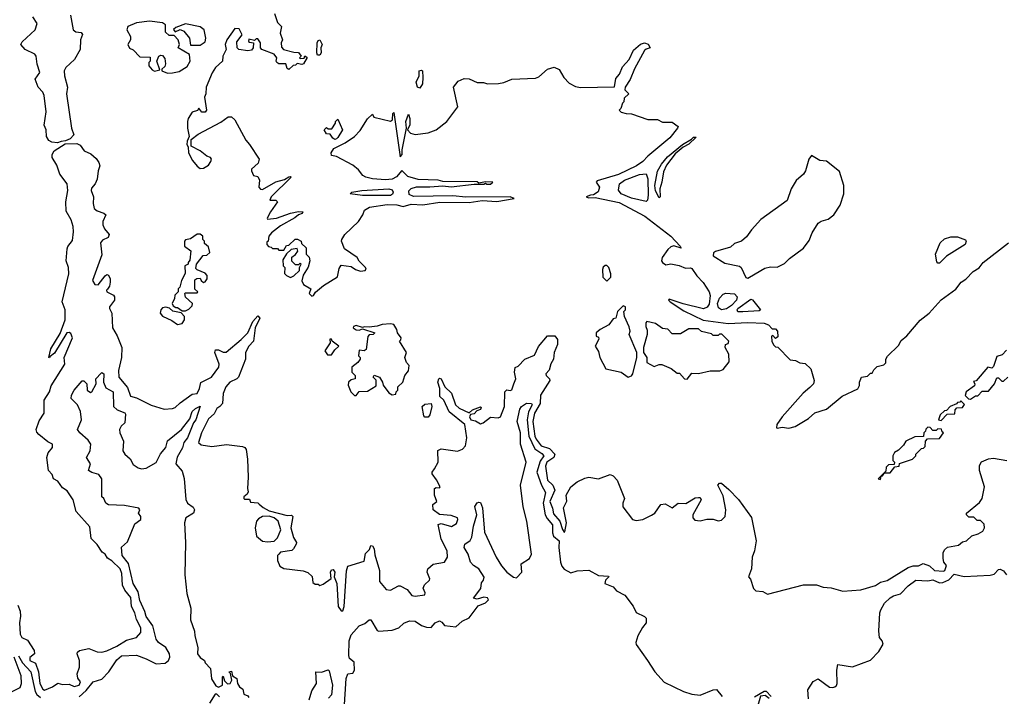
# Model space of a CAD drawing. Extents: x 2293830 to 2387798, y 66850 to 233222.
# Tile 77 of 192: x 2324483 to 2330491, y 187216 to 191347. Entities that reach past the tile are written whole.
import ezdxf

# ---------------------------------------------------------------- set-up
doc = ezdxf.new("R2010")
doc.units = 0

msp = doc.modelspace()

# ---------------------------------------------------------------- linework, layer by layer
at = {"layer": '0CON05XD'}
for points in [[(2324714.1, 190595.9), (2324679.3, 190599.3), (2324660.4, 190610.4), (2324646.2, 190635), (2324643.8, 190675), (2324632.4, 190702.4), (2324644.6, 190785), (2324631.8, 190885), (2324624.3, 190904.3), (2324596.2, 190935), (2324578, 190985), (2324605.3, 191025), (2324588.6, 191075), (2324584.4, 191125), (2324575, 191137.8), (2324515.6, 191165), (2324489.2, 191195), (2324497.9, 191212.1), (2324578, 191285), (2324590, 191325), (2324563.8, 191365)], [(2324792, 191375), (2324810, 191285), (2324825, 191272.9), (2324858.3, 191268.3), (2324866.1, 191256.1), (2324854, 191225), (2324851.1, 191165), (2324817.2, 191105), (2324765, 191054.4), (2324753.6, 191035), (2324755.6, 191005), (2324774, 190935), (2324768.6, 190895), (2324799.2, 190685), (2324813.8, 190645), (2324791.1, 190618.9), (2324762.9, 190607.1), (2324735, 190604.4), (2324714.1, 190595.9)], [(2326037.5, 191385), (2326055, 191330), (2326080, 191305), (2326072.5, 191265), (2326086, 191225), (2326078, 191205), (2326080, 191180), (2326092.5, 191165), (2326155, 191148), (2326185, 191147.5), (2326200, 191125), (2326190, 191115), (2326195, 191110), (2326218.3, 191111.7), (2326223.3, 191126.7), (2326237, 191117), (2326215, 191077.5), (2326205, 191073.3), (2326175, 191080), (2326165, 191070), (2326151.7, 191068.3), (2326125, 191043.3), (2326115, 191050), (2326107, 191077), (2326065, 191077.5), (2326052.5, 191085), (2326047.5, 191095), (2326052.5, 191115), (2326035, 191137.5), (2325960, 191165), (2325952.5, 191175), (2325952.5, 191205), (2325935, 191230), (2325925, 191230), (2325915, 191220), (2325881.7, 191228.3), (2325880, 191215), (2325885, 191210), (2325910, 191205), (2325907.5, 191175), (2325898.3, 191161.7), (2325875, 191156.7), (2325820, 191165), (2325810, 191175), (2325808.3, 191211.7), (2325840, 191255), (2325821.7, 191291.7), (2325795, 191292.5), (2325746.7, 191225), (2325736.2, 191195), (2325742.5, 191165), (2325723.3, 191125), (2325720, 191095), (2325677.5, 191055), (2325656.4, 191023.6), (2325621.2, 190935), (2325618.8, 190895), (2325610, 190875), (2325622.5, 190795), (2325615, 190783.3), (2325595, 190782.5), (2325575, 190807.5), (2325567, 190793), (2325535, 190782.5), (2325511.2, 190745), (2325507.5, 190725), (2325506.7, 190685), (2325516.7, 190635), (2325503.8, 190605), (2325502.5, 190585), (2325511.7, 190571.7), (2325513.8, 190535), (2325537.3, 190487.3), (2325565, 190453.3), (2325585, 190438.8), (2325605, 190441.2), (2325635, 190460), (2325648.3, 190481.7), (2325652.5, 190495), (2325646.4, 190506.4), (2325625, 190513.3), (2325585, 190546.7), (2325530, 190575), (2325530, 190615), (2325571.2, 190648.8), (2325709.2, 190720.8), (2325755, 190753.5), (2325775, 190753.3), (2325795.5, 190735), (2325862.6, 190612.6), (2325885.9, 190585.9), (2325943.5, 190495), (2325938.1, 190471.9), (2325897.5, 190435), (2325897.5, 190425), (2325910, 190395), (2325935, 190390), (2325947, 190367), (2325942.5, 190325), (2325951.7, 190311.7), (2325965, 190310), (2326045, 190356.7), (2326098.8, 190371.2), (2326125, 190387.5), (2326135, 190390), (2326140, 190385), (2326017.5, 190265), (2326010, 190245), (2326046.2, 190246.2), (2326056.7, 190235), (2326013.3, 190175), (2325992.5, 190135), (2325995, 190130), (2326050, 190135), (2326134.4, 190165.6), (2326185, 190175.8), (2326210, 190175), (2326206, 190164), (2326183.3, 190156.7), (2326162.3, 190137.7), (2326075, 190089.2), (2326020, 190045), (2326002.5, 190025), (2326000, 189995), (2325991.7, 189988.3), (2325990, 189975), (2326001.7, 189961.7), (2326018.3, 189958.3), (2326025, 189950), (2326055, 189950), (2326065, 189940), (2326095, 189940), (2326111.7, 189968.3), (2326125, 189970), (2326163, 190007), (2326177, 190007), (2326200, 189995), (2326201.7, 189981.7), (2326230, 189955), (2326230, 189915), (2326248.3, 189898.3), (2326253.3, 189875), (2326243.9, 189836.1), (2326212.3, 189787.7), (2326203.6, 189753.6), (2326215, 189730), (2326260, 189705), (2326250, 189675), (2326265, 189660), (2326275, 189662.5), (2326287, 189683), (2326337.5, 189725), (2326421.7, 189778.3), (2326432.7, 189827.3), (2326445, 189848.8), (2326505, 189841.2), (2326531.7, 189821.7), (2326561.7, 189811.7), (2326590, 189815), (2326596.7, 189825), (2326593.3, 189835), (2326553.6, 189873.6), (2326542.5, 189895), (2326465, 189947.5), (2326446.7, 189995), (2326448.8, 190005), (2326466.7, 190035), (2326550, 190115), (2326576.7, 190155), (2326587.5, 190185), (2326618.3, 190201.7), (2326725, 190218.2), (2326785, 190216.7), (2326822.7, 190207.3), (2326871.7, 190221.7), (2326942.3, 190217.7), (2327047.3, 190232.7), (2327225, 190232), (2327305, 190242.5), (2327395, 190237.5), (2327500, 190255), (2327475, 190266.2), (2327205, 190263.3), (2327125, 190272.5), (2326885, 190267.1), (2326859.3, 190279.3), (2326856.9, 190303.1), (2326872.4, 190317.6), (2326903.6, 190326.4), (2326985, 190325.8), (2327065, 190333.8), (2327115, 190326.7), (2327255, 190342.5), (2327315, 190343.3), (2327325, 190350), (2327333.9, 190343.9), (2327355, 190343.8), (2327370, 190355), (2327325, 190357.5), (2327285, 190350), (2327275, 190356.7), (2327065, 190360), (2327036.8, 190366.8), (2326915, 190370.8), (2326850.3, 190390.3), (2326815, 190427.5), (2326781.2, 190388.8), (2326755.6, 190374.4), (2326715, 190369.5), (2326635.6, 190375.6), (2326595.8, 190385.8), (2326577.5, 190395), (2326550, 190430), (2326515, 190460), (2326415, 190512), (2326385, 190517.5), (2326383.8, 190533.8), (2326398.7, 190561.3), (2326468.8, 190595), (2326526, 190634), (2326559.8, 190670.2), (2326605, 190741.2), (2326635, 190770), (2326643, 190753), (2326745, 190727.5), (2326757.5, 190735), (2326760, 190775), (2326765, 190780), (2326805, 190510), (2326815.9, 190524.1), (2326816.4, 190553.6), (2326842.5, 190685), (2326840, 190725), (2326855, 190770), (2326862.5, 190745), (2326862.5, 190705), (2326850, 190675), (2326867.5, 190655), (2326895, 190646.7), (2326975, 190656.2), (2327023.3, 190675), (2327089.2, 190725), (2327156, 190815), (2327130, 190935), (2327158.3, 190971.7), (2327195, 190988.8), (2327225.8, 190985.8), (2327275, 190964), (2327313.6, 190963.6), (2327336.4, 190956.4), (2327405, 190957.5), (2327437, 190963), (2327485, 190983.8), (2327629.3, 190990.7), (2327650.7, 190999.3), (2327702.5, 191045), (2327745, 191056.7), (2327775, 191042.5), (2327803.3, 190995), (2327835, 190958.8), (2327875, 190940), (2327905, 190934), (2328111.7, 190938.3), (2328121.2, 190988.8), (2328142.5, 191015), (2328160, 191060), (2328202.5, 191105), (2328228.3, 191161.7), (2328271.5, 191198.5), (2328295, 191206.8), (2328317.5, 191197.5), (2328330, 191175), (2328305, 191167.8), (2328295, 191158.6), (2328235, 191047.5), (2328207.5, 190982.5), (2328176.7, 190935), (2328175, 190920), (2328200, 190895), (2328171.7, 190868.3), (2328170, 190845), (2328161.7, 190838.3), (2328150, 190805), (2328140, 190795), (2328153, 190783), (2328183.6, 190773.6), (2328215, 190772.5), (2328315, 190737.5), (2328375, 190737.5), (2328405, 190722.5), (2328465, 190722.5), (2328500, 190695), (2328497.5, 190685), (2328450, 190625), (2328316, 190514), (2328285, 190481.2), (2328245.8, 190454.2), (2328137.3, 190402.7), (2328007, 190363), (2328000, 190355), (2328020.8, 190325), (2328013, 190297), (2327985, 190277.5), (2327965, 190276.7), (2327940, 190265), (2327955, 190260), (2327995, 190262.5), (2328140.5, 190230.5), (2328297.6, 190147.6), (2328455.9, 190025.9), (2328513.3, 189965), (2328518.3, 189951.7), (2328475, 189965.6), (2328455, 189960), (2328437.5, 189945), (2328402.9, 189895), (2328398, 189875), (2328405, 189864), (2328425, 189851.2), (2328455, 189856.7), (2328506.4, 189846.4), (2328545, 189830), (2328575, 189832.5), (2328585, 189827.5), (2328615, 189782.5), (2328653, 189743), (2328690.8, 189685), (2328695.9, 189664.1), (2328688.9, 189611.1), (2328677.4, 189592.6), (2328655, 189582.7), (2328531.9, 189611.9), (2328445, 189640), (2328442.5, 189635), (2328452.5, 189625), (2328535, 189569.2), (2328653, 189513), (2328805, 189492.5), (2328925, 189499.2), (2329025, 189493.8), (2329052.5, 189485), (2329075, 189460), (2329095, 189460), (2329107.5, 189445), (2329108.3, 189411.7), (2329095, 189400), (2329078.3, 189418.3), (2329070, 189415), (2329073, 189383), (2329085, 189360), (2329095, 189350), (2329108.3, 189348.3), (2329185, 189270), (2329217, 189267), (2329243, 189253), (2329275, 189247.5), (2329310, 189215), (2329330, 189145), (2329326.2, 189125), (2329305, 189102)], [(2325385, 191020), (2325415, 191022.5), (2325455, 191030), (2325505, 191062.5), (2325522.5, 191095), (2325520, 191135), (2325450, 191175), (2325457.5, 191195), (2325450, 191225), (2325425, 191250), (2325395, 191250), (2325371.7, 191271.7), (2325372.5, 191315), (2325355, 191327.5), (2325275, 191338), (2325195, 191327.5), (2325142.5, 191305), (2325137.5, 191285), (2325160, 191245), (2325160, 191225), (2325142.5, 191195), (2325153.6, 191173.6), (2325175, 191162.5), (2325215, 191120), (2325278.3, 191118.3), (2325280, 191095), (2325270, 191085), (2325270, 191065), (2325290.5, 191040.5), (2325305, 191033.3), (2325338.3, 191041.7), (2325320, 191095), (2325332.5, 191125), (2325345, 191131.2), (2325355, 191128.8), (2325369.5, 191109.5), (2325372.1, 191077.9), (2325368.6, 191061.4), (2325350, 191045), (2325350, 191035), (2325385, 191020)], [(2325585, 191191.2), (2325615, 191212.5), (2325618.8, 191235), (2325607.5, 191285), (2325583.6, 191303.6), (2325495, 191322.5), (2325435, 191300), (2325421.7, 191288.3), (2325432.5, 191272.5), (2325462.5, 191287.5), (2325485, 191276.7), (2325518.8, 191235), (2325525, 191192.5), (2325585, 191191.2)], [(2326315, 191130), (2326300, 191130), (2326296.7, 191145), (2326298.8, 191205), (2326305, 191220), (2326315, 191223.3), (2326328.8, 191195), (2326321.2, 191175), (2326323.3, 191145), (2326315, 191130)], [(2326925, 190930), (2326910, 190935), (2326902.5, 190965), (2326920, 191005), (2326920, 191035), (2326935, 191040), (2326940, 191035), (2326942.5, 190995), (2326940, 190955), (2326925, 190930)], [(2326405, 190616.7), (2326393.6, 190623.6), (2326378.3, 190648.3), (2326355, 190650), (2326340, 190675), (2326355, 190690), (2326365, 190680), (2326388.3, 190681.7), (2326410, 190715), (2326410, 190725), (2326425, 190740), (2326452.5, 190675), (2326425, 190627.5), (2326415, 190620), (2326405, 190616.7)], [(2328385, 190260), (2328362.7, 190302.7), (2328358, 190335), (2328375, 190422.5), (2328399.2, 190465), (2328435, 190510), (2328527.5, 190585), (2328583, 190617), (2328595, 190630), (2328610, 190630), (2328565, 190587.5), (2328531.2, 190568.8), (2328482.3, 190527.7), (2328430, 190460), (2328411.3, 190418.7), (2328401.4, 190355), (2328388, 190315), (2328390, 190265), (2328385, 190260)], [(2324770.4, 190269.6), (2324777.5, 190305), (2324771.6, 190345), (2324728.4, 190405), (2324708.7, 190458.7), (2324681.8, 190505), (2324680.5, 190525), (2324693.4, 190546.6), (2324760.2, 190589.8), (2324831.7, 190591.7), (2324850.9, 190580.9), (2324877, 190547), (2324917.7, 190527.7), (2324949.5, 190499.5), (2324966.2, 190475), (2324972, 190455), (2324961.2, 190425), (2324956.2, 190373.8), (2324943.6, 190345), (2324921.6, 190318.4), (2324919.2, 190305), (2324932.4, 190265), (2324931.2, 190225), (2324938.2, 190195), (2324955, 190180.8), (2324997, 190167), (2325008.1, 190155), (2324990.8, 190115), (2324990.8, 190095), (2325001.2, 190071.2), (2325029.4, 190035), (2325022.7, 190017.3), (2324988.3, 190001.7), (2324976.9, 189985), (2324985, 189912.5), (2324927, 189755), (2324941.2, 189731.2), (2324962, 189728), (2325005, 189783.2), (2325015, 189790.8), (2325025, 189788.2), (2325035.2, 189765), (2325035.3, 189744.7), (2325030.2, 189719.8), (2325018.5, 189701.5), (2325012.5, 189695), (2325014, 189685), (2325055, 189665.5), (2325062.1, 189655), (2325060.6, 189635), (2325030.5, 189595), (2325031.1, 189585), (2325045.5, 189555), (2325050, 189465), (2325076.8, 189416.8), (2325105.5, 189345), (2325104.6, 189285), (2325086, 189205), (2325088, 189165), (2325140.9, 189100.9), (2325158.3, 189048.3), (2325195, 189038), (2325285, 188994), (2325365, 188970), (2325415, 188972.9), (2325431.1, 188978.9), (2325461.2, 189008.8), (2325535, 189061.2), (2325565, 189065.8), (2325580.9, 189095), (2325588.7, 189131.3), (2325653.5, 189165), (2325697.5, 189225), (2325699.1, 189245), (2325672.9, 189315), (2325678.3, 189331.7), (2325695, 189332.5), (2325725, 189316.5), (2325742, 189318), (2325834.5, 189395), (2325875.3, 189434.7), (2325904.5, 189505), (2325935, 189540), (2325948.6, 189525), (2325919.4, 189465), (2325910, 189385), (2325882, 189355), (2325861.4, 189315), (2325861.5, 189275), (2325817.5, 189165), (2325808.8, 189155), (2325765, 189134.4), (2325740.5, 189105), (2325724.4, 189065), (2325720, 189005), (2325705, 188986), (2325685, 188973.8), (2325668.6, 188941.4), (2325635, 188910.8), (2325592.2, 188825), (2325573.3, 188765), (2325590.7, 188750.7), (2325655, 188741.2), (2325744.3, 188754.3), (2325841.9, 188741.9), (2325856.9, 188735), (2325863.8, 188723.8), (2325873.3, 188665), (2325877.5, 188555), (2325871.9, 188485), (2325876.2, 188463.8), (2325870, 188450), (2325850, 188435), (2325850, 188425), (2325855, 188420), (2325885, 188420), (2325891.7, 188401.7), (2325935, 188396.7), (2325945, 188388.8), (2325968.2, 188368.2), (2326005, 188349.4), (2326115, 188320), (2326141.7, 188321.7), (2326150, 188315), (2326136.7, 188245), (2326153.3, 188185), (2326172.5, 188155), (2326170, 188145), (2326154.1, 188115.9), (2326142.7, 188107.3), (2326075, 188096), (2326063.3, 188085), (2326056.7, 188075), (2326056.2, 188045), (2326071.2, 188011.2), (2326095, 187996.2), (2326211.7, 187981.7), (2326241.7, 187971.7), (2326267, 187947), (2326271.7, 187911.7), (2326285, 187900), (2326305, 187900), (2326313.3, 187893.3), (2326335, 187901.2), (2326383.3, 187935), (2326380, 187975), (2326385, 187987.5), (2326395, 187991.2), (2326405.6, 187975), (2326401.2, 187945), (2326417.9, 187905), (2326426.7, 187765), (2326445, 187737.5), (2326455, 187737.5), (2326462.5, 187765), (2326476.7, 187983.3), (2326485, 188011.2), (2326585, 188042), (2326592.3, 188087.7), (2326616.9, 188113.1), (2326625, 188136.9), (2326635, 188134.4), (2326645, 188117.5), (2326649.9, 188079.9), (2326677.8, 187985), (2326677.7, 187917.7), (2326718.7, 187868.7), (2326745, 187864.3), (2326795, 187890.6), (2326805, 187890), (2326847.4, 187867.4), (2326875, 187831.5), (2326895, 187827.7), (2326955, 187836.7), (2326957.3, 187847.3), (2326944.2, 187875.8), (2326953.2, 187896.8), (2326983.3, 187925), (2326985.9, 187934.1), (2326970, 187975), (2326974, 187995), (2327005, 188022.5), (2327074.5, 188035.5), (2327093.1, 188065), (2327090.9, 188105), (2327053.8, 188175), (2327035.8, 188265), (2327055, 188270.8), (2327117.1, 188252.9), (2327148, 188272), (2327156.2, 188295), (2327153.8, 188305), (2327115, 188320.4), (2327045, 188325.9), (2327006.5, 188355), (2327003.5, 188386.5), (2327028.8, 188405), (2327014.5, 188444.5), (2327014.2, 188485), (2327025, 188491.2), (2327045, 188490), (2327047.5, 188495), (2327027, 188537), (2326999.2, 188575), (2326999.2, 188585), (2327014.3, 188605.7), (2327035.6, 188645), (2327035, 188716.7), (2327055, 188727.5), (2327155, 188713.8), (2327185, 188724.3), (2327203.6, 188746.4), (2327211.6, 188795), (2327198.8, 188875), (2327102.5, 188952.5), (2327070, 189025), (2327047.3, 189047.3), (2327045.7, 189095.7), (2327034.5, 189134.5), (2327040, 189155), (2327045, 189158.8), (2327055, 189153.8), (2327077.5, 189105), (2327117.8, 189067.8), (2327142.5, 188995), (2327164.3, 188975), (2327225, 188946.2), (2327245, 188965.7), (2327295, 188983.3), (2327299.2, 188979.2), (2327295, 188966.7), (2327271.2, 188958.8), (2327255, 188940), (2327233.3, 188936.7), (2327227.7, 188922.3), (2327235, 188904.4), (2327265, 188897.5), (2327295, 188880), (2327310, 188885), (2327355, 188920), (2327403, 188917), (2327416.4, 188923.6), (2327440, 188985), (2327442.5, 189075), (2327455, 189087.5), (2327475, 189083.3), (2327485, 189087.5), (2327498.8, 189125), (2327510, 189155), (2327502.5, 189195), (2327507, 189223), (2327525, 189232.5), (2327565.8, 189274.2), (2327625, 189299.1), (2327648.5, 189351.5), (2327703.3, 189416.7), (2327748.1, 189418.1), (2327764.5, 189394.5), (2327764.6, 189365), (2327743.9, 189315), (2327739.2, 189275), (2327723, 189247), (2327713.3, 189206.7), (2327694.1, 189185), (2327695.4, 189175), (2327716, 189155), (2327718.1, 189145), (2327661.6, 189055), (2327658.2, 189005), (2327624, 188945), (2327613.8, 188895), (2327625.6, 188805), (2327635, 188785.9), (2327665, 188746.4), (2327715, 188729.6), (2327748.8, 188695), (2327741.8, 188675), (2327698.5, 188645), (2327691.9, 188621.9), (2327703.6, 188535), (2327735.6, 188505), (2327748.6, 188475), (2327717.9, 188405), (2327733.5, 188365), (2327739.5, 188329.5), (2327778.5, 188285), (2327795, 188233.8), (2327805, 188218.8), (2327809.5, 188220.5), (2327818.6, 188275), (2327802, 188368), (2327821.7, 188408.3), (2327817.5, 188445), (2327846.2, 188495), (2327883.8, 188525), (2327931.2, 188548.8), (2327955, 188553.3), (2328013.9, 188543.9), (2328085, 188570), (2328105, 188562.5), (2328128.8, 188535), (2328172.5, 188425), (2328163.6, 188396.4), (2328163.9, 188373.9), (2328222.5, 188295), (2328245, 188288.8), (2328285, 188296), (2328338.3, 188321.7), (2328357.5, 188335), (2328395, 188387.5), (2328421.7, 188391.7), (2328465, 188367.5), (2328500, 188395), (2328547, 188393), (2328605, 188427.5), (2328625, 188430), (2328635, 188430), (2328640, 188415), (2328590, 188325), (2328590, 188305), (2328601.7, 188291.7), (2328635, 188287.5), (2328675, 188297.5), (2328715, 188297.5), (2328745, 188287.5), (2328765, 188292.5), (2328787.5, 188315), (2328792.5, 188355), (2328775, 188440), (2328742.5, 188505), (2328753, 188517), (2328765, 188516.7), (2328809.1, 188479.1), (2328867.9, 188417.9), (2328948.8, 188308.8), (2328976.2, 188165), (2328966.1, 188103.9), (2328952.5, 188065), (2328947.5, 187995), (2328930, 187945), (2328941.7, 187931.7), (2328960, 187875), (2328975, 187860), (2329017, 187857), (2329045, 187840), (2329265, 187896.2), (2329345, 187896.7), (2329385, 187882), (2329435, 187878), (2329505, 187859.2), (2329615, 187866.2), (2329705, 187893.3), (2329735, 187912.5), (2329775.9, 187924.1), (2329905, 188003.3), (2329935, 188012.5), (2329967, 188013), (2329995, 188027.5), (2330035, 188012.5), (2330065, 187984), (2330119.3, 187980.7), (2330127.5, 187985), (2330137.5, 188015), (2330122.5, 188035), (2330117, 188057), (2330117, 188093), (2330125, 188110), (2330145, 188126.7), (2330211.7, 188138.3), (2330235, 188160), (2330260, 188165), (2330293, 188197), (2330331.7, 188208.3), (2330360, 188225), (2330370, 188245), (2330368.3, 188268.3), (2330345, 188290), (2330325, 188290), (2330305, 188310), (2330275, 188310), (2330260, 188325), (2330260, 188335), (2330339.5, 188400.5), (2330356, 188424), (2330370.4, 188495), (2330339.4, 188595), (2330339.5, 188625), (2330351.9, 188648.1), (2330395, 188665.8), (2330425, 188670.2), (2330505.9, 188655.9)], [(2328925, 189769.2), (2328935, 189774.5), (2329028.8, 189831.2), (2329065, 189839), (2329105, 189836.9), (2329150.3, 189859.7), (2329180.7, 189889.2), (2329265, 189951.5), (2329300.8, 189999.2), (2329317.4, 190045), (2329355.2, 190105), (2329373, 190117), (2329415, 190128.7), (2329449.6, 190155), (2329488.9, 190215), (2329511.1, 190285), (2329512, 190335), (2329485, 190420), (2329405, 190482.5), (2329365, 190487.5), (2329315, 190517.5), (2329298.8, 190495), (2329278, 190425), (2329266.2, 190405), (2329220, 190365), (2329190, 190315), (2329165, 190243.3), (2329005, 190127.5), (2328947.5, 190065), (2328917.7, 190022.3), (2328887.5, 189995), (2328845, 189980), (2328820.7, 189959.3), (2328728.8, 189931.2), (2328716.4, 189923.6), (2328713.8, 189905), (2328785, 189861.2), (2328875, 189842.9), (2328886, 189835), (2328913.1, 189773.1), (2328925, 189769.2)], [(2328305, 190236.7), (2328215, 190258), (2328152.5, 190285), (2328136.4, 190306.4), (2328143.3, 190345), (2328172.7, 190367.3), (2328265, 190401.2), (2328306.1, 190406.1), (2328316, 190375), (2328318, 190275), (2328313.9, 190246.1), (2328305, 190236.7)], [(2324472.3, 187772.3), (2324486.6, 187736.6), (2324488.4, 187705), (2324481.2, 187665), (2324485.4, 187595), (2324495, 187574.4), (2324530, 187560), (2324571.2, 187495), (2324572.5, 187475), (2324545, 187452.5), (2324544.5, 187435), (2324579.1, 187419.1), (2324597.3, 187365), (2324606, 187295), (2324625, 187260.6), (2324635, 187254.4), (2324683.3, 187275), (2324715, 187296.2), (2324745, 187288.8), (2324785, 187290), (2324815, 187276.2), (2324846, 187285), (2324853.8, 187305), (2324838, 187328), (2324833.7, 187353.7), (2324846.9, 187395), (2324847.5, 187435), (2324833.8, 187475), (2324835.4, 187485), (2324847.3, 187495), (2324905, 187509.1), (2324955, 187487.1), (2324985, 187485.7), (2325015, 187493.3), (2325075, 187522.9), (2325135, 187560), (2325195, 187576), (2325222, 187605), (2325221.1, 187635), (2325194.7, 187685), (2325185.2, 187725.2), (2325166.1, 187765), (2325160.5, 187820.5), (2325124.3, 187864.2), (2325110.9, 187895), (2325106.2, 187966.2), (2325096.7, 187995), (2325045, 188043.1), (2325019.1, 188059.1), (2325005, 188084.2), (2324987.1, 188097.1), (2324955, 188143.3), (2324920, 188180), (2324910.7, 188250.7), (2324827.5, 188345), (2324810, 188415), (2324771.7, 188471.7), (2324745, 188488.8), (2324715, 188530.8), (2324690, 188545), (2324680.7, 188570.7), (2324658.8, 188595), (2324648, 188675), (2324657.3, 188702.7), (2324682.5, 188735), (2324682.5, 188755), (2324655, 188770), (2324600, 188815), (2324588, 188828), (2324584.2, 188845), (2324601.4, 188898.6), (2324632.5, 188945), (2324632.9, 189025), (2324664.4, 189075), (2324675, 189112), (2324758, 189245), (2324753.4, 189285), (2324804.3, 189405), (2324795, 189431.1), (2324785, 189437.3), (2324770, 189435), (2324695, 189311.9), (2324668.3, 189291.7), (2324665, 189282.5), (2324660, 189285), (2324673.1, 189336.9), (2324729.1, 189430.9), (2324761.3, 189515), (2324760.8, 189575), (2324742.5, 189625), (2324781.9, 189795), (2324781.5, 189835), (2324765.9, 189875), (2324771.8, 189948.2), (2324776.6, 189963.4), (2324805, 189998.6), (2324811.2, 190051.2), (2324809.6, 190085), (2324797.1, 190125), (2324767.4, 190177.4), (2324764.7, 190235), (2324770.4, 190269.6)], [(2326575, 190273.5), (2326500, 190285), (2326510, 190295), (2326570, 190305), (2326735, 190315.6), (2326755, 190309.4), (2326762.7, 190295), (2326758.2, 190281.8), (2326745, 190274.5), (2326575, 190273.5)], [(2325495, 189570), (2325515, 189580), (2325535, 189600), (2325537.5, 189615), (2325493.6, 189653.6), (2325490, 189675), (2325495, 189680), (2325565, 189680), (2325570, 189685), (2325552.5, 189702.5), (2325551.7, 189758.3), (2325563, 189767), (2325585, 189770), (2325590, 189755), (2325605, 189743.3), (2325615, 189747.5), (2325626.7, 189765), (2325627.5, 189785), (2325615, 189800), (2325565, 189820), (2325558.3, 189828.3), (2325562.5, 189855), (2325601.7, 189908.3), (2325625, 189910), (2325642.5, 189925), (2325635, 189960), (2325610, 189980), (2325610, 189995), (2325600, 190005), (2325600, 190025), (2325585, 190037.5), (2325565, 190037.5), (2325525, 190010), (2325495, 190002.5), (2325487.5, 189995), (2325487.5, 189965), (2325527, 189937), (2325521.7, 189878.3), (2325510, 189865), (2325510, 189855), (2325490, 189845), (2325491.7, 189798.3), (2325470, 189755), (2325460, 189715), (2325450, 189705), (2325450, 189685), (2325430, 189665), (2325427.5, 189645), (2325412.5, 189615), (2325420, 189600), (2325435, 189590), (2325445, 189590), (2325475, 189570), (2325495, 189570)], [(2329305, 189102), (2329263, 189067), (2329135, 188923.3), (2329102.5, 188875), (2329100, 188855), (2329105, 188852.5), (2329135, 188860), (2329175, 188852.5), (2329215, 188863.3), (2329295, 188913.3), (2329335, 188946.7), (2329405, 188970), (2329501.7, 189048.3), (2329596.1, 189093.9), (2329607, 189113), (2329607.5, 189135), (2329620, 189165), (2329655, 189170), (2329675, 189190), (2329685, 189190), (2329695, 189210), (2329715, 189230), (2329755, 189240), (2329767, 189253), (2329767.5, 189275), (2329777, 189293), (2329845, 189357.5), (2329860.7, 189389.3), (2329895, 189417.5), (2329977, 189513), (2330032.5, 189555), (2330105, 189637.5), (2330195, 189702.5), (2330227.5, 189745), (2330255, 189762.5), (2330300.7, 189809.3), (2330337.7, 189832.3), (2330362.5, 189865), (2330516.1, 189983.9)], [(2330095, 189860), (2330085, 189860), (2330078.3, 189868.3), (2330070, 189915), (2330100, 189985), (2330125, 190010), (2330165, 190022.5), (2330205, 190022.5), (2330253, 190003), (2330257.5, 189995), (2330252.5, 189975), (2330137, 189903), (2330095, 189860)], [(2326135, 189772.5), (2326155, 189782.5), (2326190, 189815), (2326190, 189835), (2326200, 189855), (2326195, 189860), (2326185, 189850), (2326165, 189850), (2326143, 189873), (2326143, 189897), (2326166.4, 189913.6), (2326180, 189935), (2326175, 189950), (2326140, 189945), (2326111.7, 189918.3), (2326088.3, 189881.7), (2326090, 189845), (2326100, 189835), (2326098.3, 189798.3), (2326110, 189785), (2326135, 189772.5)], [(2328065, 189750), (2328090, 189775), (2328090, 189795), (2328077.5, 189835), (2328065, 189847.5), (2328055, 189847.5), (2328043, 189837), (2328038.3, 189821.7), (2328040, 189775), (2328065, 189750)], [(2328765, 189575.6), (2328747.7, 189587.7), (2328740.6, 189615), (2328752.6, 189647.4), (2328775, 189672), (2328792.1, 189677.9), (2328845, 189673.8), (2328861.2, 189655), (2328856.2, 189635), (2328826.8, 189603.2), (2328795, 189581.9), (2328765, 189575.6)], [(2328895, 189564.3), (2328865, 189564.3), (2328860, 189575), (2328864, 189585), (2328945, 189641.2), (2328955, 189636.7), (2329002.5, 189575), (2328995, 189570), (2328895, 189564.3)], [(2325445, 189486.2), (2325475, 189492.5), (2325487.5, 189515), (2325487.5, 189535), (2325468.3, 189558.3), (2325418.3, 189568.3), (2325397, 189587), (2325375, 189592.5), (2325355, 189587.5), (2325343.9, 189576.1), (2325340, 189555), (2325355, 189536.7), (2325410.7, 189510.7), (2325445, 189486.2)], [(2328195, 189163.8), (2328215, 189173.3), (2328223.9, 189186.1), (2328247.5, 189285), (2328247.5, 189315), (2328202.5, 189425), (2328207.5, 189445), (2328201.7, 189471.7), (2328172.5, 189535), (2328170, 189565), (2328180, 189575), (2328180, 189595), (2328165, 189600), (2328130, 189565), (2328120, 189525), (2328105, 189520), (2328076.7, 189483.3), (2328023.9, 189456.1), (2328000, 189435), (2328000, 189415), (2328015, 189410), (2328017, 189397), (2327993.8, 189355), (2328015, 189321.2), (2328023.3, 189285), (2328060, 189215), (2328152.5, 189195), (2328195, 189163.8)], [(2326535, 189052.5), (2326555, 189077.5), (2326605, 189080), (2326658.3, 189111.7), (2326657, 189147), (2326640, 189165), (2326645, 189177.5), (2326677.5, 189165), (2326697.5, 189135), (2326700, 189115), (2326735, 189070), (2326755, 189057.5), (2326778.3, 189061.7), (2326780, 189075), (2326790, 189085), (2326790, 189105), (2326820, 189135), (2326832.5, 189175), (2326855.9, 189204.1), (2326858.8, 189235), (2326842.5, 189255), (2326832.5, 189285), (2326842.5, 189315), (2326800, 189385), (2326808.3, 189391.7), (2326810, 189405), (2326787.5, 189435), (2326783.3, 189455), (2326765.7, 189485.7), (2326745, 189490), (2326695, 189486.5), (2326665, 189477.1), (2326615, 189470), (2326587, 189473), (2326575, 189467.5), (2326535, 189480), (2326520, 189475), (2326517.5, 189465), (2326535, 189453.3), (2326555, 189452.5), (2326575, 189460), (2326650, 189435), (2326640, 189425), (2326615, 189422.5), (2326606.5, 189413.5), (2326596.7, 189333.3), (2326585, 189326.2), (2326555, 189330), (2326550, 189295), (2326560, 189285), (2326560, 189275), (2326546.4, 189253.6), (2326510, 189225), (2326510, 189195), (2326530, 189175), (2326530, 189155), (2326505, 189147.5), (2326490, 189135), (2326487.5, 189115), (2326503.3, 189075), (2326525, 189052.5), (2326535, 189052.5)], [(2328555, 189152.5), (2328585, 189190), (2328625, 189187.5), (2328695, 189202.5), (2328755, 189202.5), (2328775, 189212.5), (2328811.7, 189258.3), (2328810, 189305), (2328787.5, 189345), (2328790, 189365), (2328805, 189370), (2328810, 189385), (2328767, 189427), (2328753, 189427), (2328745, 189420), (2328715, 189420), (2328705, 189430), (2328643, 189443), (2328625, 189460), (2328565, 189460), (2328515, 189430), (2328465, 189430), (2328437, 189457), (2328405, 189462.5), (2328361.7, 189491.7), (2328310, 189505), (2328303, 189497), (2328302.5, 189475), (2328311.7, 189451.7), (2328312.5, 189425), (2328290, 189345), (2328290, 189315), (2328310, 189285), (2328310, 189255), (2328355, 189230), (2328385, 189242.5), (2328401.7, 189241.7), (2328457, 189217), (2328495, 189190), (2328508.3, 189188.3), (2328540, 189155), (2328555, 189152.5)], [(2326360.4, 189300.4), (2326385, 189300.8), (2326405, 189332.5), (2326430, 189355), (2326390, 189385), (2326385, 189397.5), (2326375, 189397.5), (2326377.5, 189375), (2326345.7, 189325), (2326360.4, 189300.4)], [(2330505, 189330), (2330478.3, 189301.7), (2330445, 189290), (2330425, 189230), (2330415, 189220), (2330390, 189225), (2330318.3, 189141.7), (2330301.7, 189138.3), (2330310, 189125), (2330308.3, 189111.7), (2330257.5, 189075), (2330252.5, 189052.5), (2330271.7, 189031.7), (2330285, 189030), (2330315, 189050), (2330328.3, 189051.7), (2330355, 189080), (2330395, 189080), (2330430, 189125), (2330445, 189160), (2330455, 189160), (2330475, 189140), (2330485, 189140), (2330512.5, 189165)], [(2324846.7, 187213.3), (2324888.8, 187251.2), (2324931.2, 187305), (2324985, 187320.5), (2325026.7, 187365), (2325075, 187440), (2325105, 187463.3), (2325195, 187467.5), (2325255, 187445.6), (2325315, 187413.6), (2325370.8, 187419.2), (2325391.5, 187435), (2325399.5, 187455), (2325397.9, 187475), (2325374.5, 187514.5), (2325330.5, 187545), (2325316.4, 187565), (2325295, 187647.5), (2325255, 187703.8), (2325247.3, 187735), (2325215, 187801.2), (2325206.2, 187855), (2325174.6, 187905), (2325146.7, 188026.7), (2325107.5, 188075), (2325103.9, 188126.1), (2325140, 188160), (2325185, 188270), (2325221.2, 188295), (2325221.2, 188315), (2325207.5, 188335), (2325216.7, 188355), (2325210, 188365), (2325121.7, 188381.7), (2325025, 188385.5), (2325008.9, 188395), (2324996, 188425), (2324984, 188434), (2324984.6, 188545), (2324965, 188570.5), (2324922.5, 188582.5), (2324903.3, 188595), (2324915.8, 188635), (2324891.4, 188675), (2324913.3, 188715), (2324916.5, 188755), (2324901, 188781), (2324850, 188825), (2324835.7, 188845), (2324859.7, 188905), (2324854.2, 188955), (2324835.7, 188995.7), (2324797.1, 189035), (2324798.8, 189055), (2324815, 189084.4), (2324865, 189142.9), (2324875, 189142.9), (2324891.9, 189125), (2324894.4, 189084.4), (2324915, 189072), (2324923.9, 189076.1), (2324950, 189125), (2324946.7, 189155), (2324980.7, 189189.3), (2324985, 189192.5), (2324995.6, 189185.6), (2324993.8, 189135), (2325009.5, 189099.5), (2325053.3, 189075), (2325055.8, 188985), (2325078, 188965), (2325125, 188946.9), (2325129.3, 188939.3), (2325125, 188885.8), (2325101.5, 188865), (2325090.9, 188845), (2325094.3, 188824.2), (2325117.2, 188775), (2325111.8, 188715), (2325124.4, 188694.4), (2325156.6, 188666.6), (2325175, 188632.2), (2325205, 188611.8), (2325225.3, 188605.3), (2325255, 188608.2), (2325315.7, 188644.3), (2325342.3, 188697.7), (2325375.2, 188734.8), (2325384.8, 188775.2), (2325471.2, 188845), (2325520.4, 188909.6), (2325536, 188955), (2325555, 188974), (2325585, 188987.5), (2325557.5, 188905), (2325543.3, 188886.7), (2325506.2, 188795), (2325484, 188766), (2325476.6, 188733.4), (2325443.3, 188676.7), (2325436.5, 188635), (2325475, 188590.8), (2325486.2, 188546.2), (2325497, 188417), (2325506.5, 188395), (2325540.7, 188370.7), (2325550.2, 188355), (2325544.2, 188335), (2325497.4, 188305), (2325488.7, 188275), (2325495.2, 188155), (2325491.2, 187958.8), (2325503.1, 187843.1), (2325527.9, 187755), (2325525, 187682.5), (2325550, 187615), (2325550.8, 187585), (2325569.2, 187515), (2325567.5, 187475), (2325583.6, 187453.6), (2325610, 187435), (2325615, 187420), (2325647, 187387), (2325652.5, 187322.5), (2325680.7, 187280.7), (2325695, 187272.5), (2325720, 187285), (2325720, 187335), (2325725, 187340), (2325731.7, 187311.7), (2325751.7, 187291.7), (2325766.4, 187293.6), (2325777.5, 187315), (2325770, 187355), (2325760, 187365), (2325775, 187370), (2325781.7, 187341.7), (2325807.5, 187325), (2325812.5, 187295), (2325823.9, 187273.9), (2325845, 187260), (2325850, 187230), (2325875, 187218.8), (2325880.7, 187209.3)], [(2326457.4, 187037.4), (2326474.1, 187325), (2326485, 187353.3), (2326515, 187357.5), (2326526.7, 187375), (2326523.3, 187425), (2326496.2, 187446.2), (2326491.9, 187465), (2326492.9, 187555), (2326505, 187592.5), (2326555, 187647.5), (2326588.3, 187661.7), (2326615, 187682.5), (2326625, 187682.5), (2326665, 187617.5), (2326675, 187613.3), (2326755, 187620), (2326796.4, 187633.6), (2326827.7, 187662.3), (2326862.2, 187677.8), (2326895, 187674.3), (2326935, 187648.6), (2326965, 187637.5), (2326994.2, 187635.8), (2327017.1, 187665), (2327045, 187676.5), (2327059.1, 187669.1), (2327075, 187648.8), (2327145, 187640), (2327182.5, 187675), (2327225, 187696.2), (2327281.1, 187768.9), (2327325, 187788), (2327343.8, 187805), (2327337.1, 187817.1), (2327315, 187822.5), (2327275, 187808.8), (2327252.5, 187815), (2327295.9, 187874.1), (2327300.7, 187909.3), (2327313.6, 187926.4), (2327316, 187944), (2327285.3, 187995.3), (2327252.5, 188015), (2327233.1, 188035), (2327219.5, 188085), (2327194, 188125), (2327198.8, 188145), (2327231.8, 188168.2), (2327242.1, 188187.9), (2327251.5, 188255), (2327272, 188325), (2327260, 188375), (2327275, 188396.7), (2327285, 188402.5), (2327295, 188400), (2327306.8, 188366.8), (2327318.3, 188218.3), (2327389.2, 188065), (2327423.5, 188013.5), (2327455.6, 187975), (2327495, 187944.3), (2327515, 187938.8), (2327546.2, 187975), (2327543.3, 188025), (2327592.7, 188057.3), (2327605.4, 188084.6), (2327577.7, 188285), (2327554, 188374), (2327538.4, 188505), (2327572.3, 188645), (2327538, 188755), (2327539.2, 188825), (2327518.9, 188895), (2327535, 188968.8), (2327545, 188985.5), (2327575, 189006.2), (2327606.7, 189005), (2327610, 188995), (2327587.5, 188952.5), (2327578.5, 188905), (2327590.3, 188805), (2327626.6, 188726.6), (2327667.8, 188697.8), (2327680, 188685), (2327658.8, 188651.2), (2327639.1, 188585), (2327665.9, 188505), (2327691.4, 188461.4), (2327677.7, 188395), (2327689.2, 188325), (2327701.4, 188301.4), (2327734.1, 188264.1), (2327733.3, 188215), (2327740.2, 188195), (2327774.8, 188164.8), (2327773, 188125), (2327782.7, 188035), (2327790.6, 188010.6), (2327805, 187992.5), (2327845, 187970.6), (2327885, 187982), (2327955, 187985.8), (2328015, 187953.8), (2328075, 187950), (2328077.5, 187945), (2328056.7, 187925), (2328054.2, 187904.2), (2328104.1, 187884.1), (2328125, 187860), (2328175, 187833.3), (2328227, 187767), (2328245, 187727.5), (2328295, 187703.3), (2328305, 187692.5), (2328305.4, 187664.6), (2328282.7, 187637.3), (2328254.4, 187585), (2328242, 187545), (2328245, 187532.5), (2328314, 187434), (2328358.8, 187365), (2328415, 187302), (2328532.5, 187245), (2328585, 187228.8), (2328635, 187224), (2328715, 187256.7), (2328735, 187257.5), (2328770, 187215)], [(2326975, 188920.8), (2326955, 188920.8), (2326948.9, 188928.9), (2326938.5, 188985), (2326955, 188999.6), (2326994.2, 189004.2), (2326998.2, 188985), (2326986.2, 188935), (2326975, 188920.8)], [(2330105, 188900), (2330141.7, 188938.3), (2330188.3, 188941.7), (2330190, 188965), (2330201.7, 188978.3), (2330235, 188980), (2330248.3, 188998.3), (2330225, 189020), (2330218.3, 189011.7), (2330205, 189010), (2330198.3, 189001.7), (2330160, 188985), (2330138.3, 188961.7), (2330125, 188960), (2330100, 188935), (2330090, 188905), (2330105, 188900)], [(2329735, 188540), (2329740, 188560), (2329748.3, 188561.7), (2329760, 188580), (2329795, 188580), (2329821.7, 188618.3), (2329848.3, 188621.7), (2329851.7, 188638.3), (2329930, 188665), (2329950, 188685), (2329950, 188695), (2329985, 188730), (2329998.3, 188731.7), (2330008.3, 188741.7), (2330010, 188775), (2330021.7, 188788.3), (2330095, 188790), (2330120, 188825), (2330111.7, 188831.7), (2330108.3, 188848.3), (2330085, 188850), (2330075, 188840), (2330055, 188840), (2330038.3, 188858.3), (2330025, 188860), (2330011.7, 188848.3), (2330010, 188835), (2330000, 188825), (2329998.3, 188801.7), (2329945, 188800), (2329890, 188775), (2329875, 188750), (2329845, 188720), (2329820, 188705), (2329810, 188685), (2329810, 188655), (2329820, 188645), (2329818.3, 188631.7), (2329785, 188630), (2329770, 188615), (2329768.3, 188591.7), (2329720, 188545), (2329735, 188540)], [(2325995, 188158.8), (2326035, 188163.8), (2326056.1, 188183.9), (2326076.4, 188233.6), (2326060, 188285), (2326035, 188306.7), (2326005, 188316.2), (2325965, 188313.3), (2325939.5, 188300.5), (2325928.8, 188285), (2325918.8, 188245), (2325928.8, 188195), (2325965, 188164), (2325995, 188158.8)], [(2329295, 187200), (2329292.5, 187255), (2329325, 187307.5), (2329355, 187322.5), (2329425, 187273.1), (2329445, 187269.2), (2329455.9, 187274.1), (2329467.3, 187282.7), (2329471.2, 187295), (2329468.8, 187375), (2329475, 187410), (2329565, 187396.7), (2329675, 187437.5), (2329725, 187490), (2329750.8, 187535), (2329745.8, 187555), (2329728.8, 187575), (2329724.4, 187614.4), (2329730.4, 187725), (2329737.2, 187745), (2329760, 187785), (2329795, 187817.5), (2329815, 187830), (2329858.2, 187841.8), (2329905, 187891.1), (2329950, 187925), (2330025, 187921.8), (2330055, 187928.4), (2330095, 187909.4), (2330115, 187910.8), (2330151.7, 187928.3), (2330185, 187961.4), (2330245, 187948.8), (2330405, 187955.8), (2330428.3, 187961.7), (2330455, 187990), (2330465, 187993.3), (2330485, 187983.3), (2330505, 187958.8)], [(2324436.7, 187245), (2324485, 187270), (2324493.6, 187295), (2324491, 187341), (2324449.5, 187455)], [(2324475, 187464.3), (2324500.9, 187420.9), (2324551.2, 187365), (2324578.2, 187245), (2324588.1, 187228.1), (2324609.5, 187209.5)], [(2326248.2, 187195), (2326265, 187250), (2326294.2, 187295), (2326290, 187365), (2326325, 187364), (2326365, 187377.5), (2326371.2, 187371.2), (2326392.2, 187285), (2326385.3, 187224.7), (2326368, 187205)], [(2325703, 187213), (2325685, 187230), (2325675, 187230), (2325640.8, 187175)], [(2328966.4, 187213.6), (2329025, 187247.5), (2329038.3, 187248.3), (2329067.5, 187215)], [(2329055, 187202.5), (2329031.7, 187221.7), (2329002.5, 187217.5), (2328977.5, 187125)]]:
    msp.add_lwpolyline(points, dxfattribs=at)

doc.saveas('drawing.dxf')
